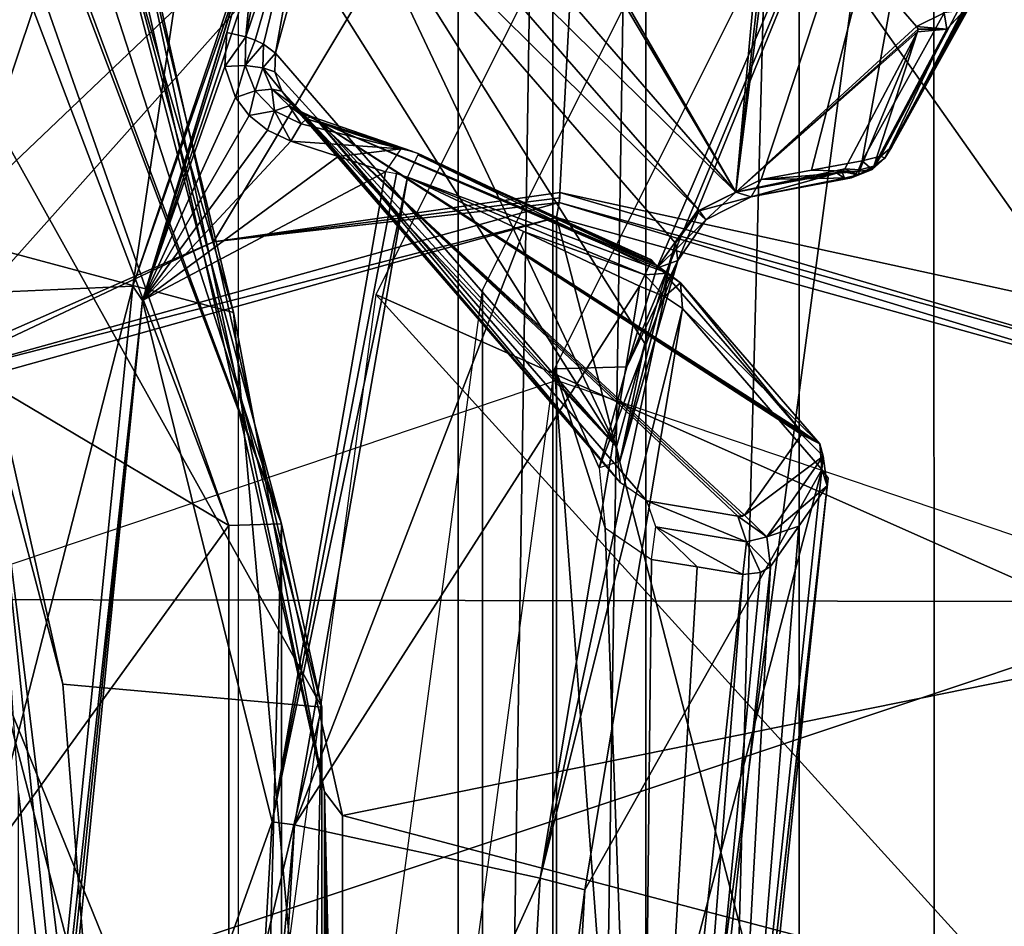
# Model space of a CAD drawing. Header units: millimetres. Extents: x -4274 to 4951, y -4805 to 4805.
# Tile 211 of 225: x 2093 to 2906, y 494 to 1243. Entities that reach past the tile are written whole.
import ezdxf

# ---------------------------------------------------------------- set-up
doc = ezdxf.new("R2010")
doc.units = ezdxf.units.MM
doc.header["$LTSCALE"] = 41.718519
for name, color, linetype in [('1010', 7, 'CONTINUOUS'), ('1022', 7, 'CONTINUOUS'), ('1023', 7, 'CONTINUOUS'), ('103', 7, 'CONTINUOUS'), ('118', 7, 'CONTINUOUS'), ('120', 7, 'CONTINUOUS'), ('122', 7, 'CONTINUOUS'), ('125', 7, 'CONTINUOUS'), ('1592', 7, 'CONTINUOUS'), ('175', 7, 'CONTINUOUS'), ('1801', 7, 'CONTINUOUS'), ('37', 7, 'CONTINUOUS'), ('418', 7, 'CONTINUOUS'), ('424', 7, 'CONTINUOUS'), ('426', 7, 'CONTINUOUS'), ('428', 7, 'CONTINUOUS'), ('462', 7, 'CONTINUOUS'), ('490', 7, 'CONTINUOUS'), ('516', 7, 'CONTINUOUS'), ('535', 7, 'CONTINUOUS'), ('637', 7, 'CONTINUOUS'), ('656', 7, 'CONTINUOUS'), ('677', 7, 'CONTINUOUS'), ('678', 7, 'CONTINUOUS'), ('679', 7, 'CONTINUOUS'), ('694', 7, 'CONTINUOUS'), ('723', 7, 'CONTINUOUS'), ('724', 7, 'CONTINUOUS'), ('726', 7, 'CONTINUOUS'), ('727', 7, 'CONTINUOUS'), ('730', 7, 'CONTINUOUS'), ('763', 7, 'CONTINUOUS'), ('784', 7, 'CONTINUOUS'), ('785', 7, 'CONTINUOUS'), ('786', 7, 'CONTINUOUS'), ('787', 7, 'CONTINUOUS'), ('805', 7, 'CONTINUOUS'), ('842', 7, 'CONTINUOUS'), ('843', 7, 'CONTINUOUS'), ('845', 7, 'CONTINUOUS'), ('852', 7, 'CONTINUOUS'), ('857', 7, 'CONTINUOUS'), ('858', 7, 'CONTINUOUS'), ('89', 7, 'CONTINUOUS'), ('898', 7, 'CONTINUOUS'), ('901', 7, 'CONTINUOUS'), ('908', 7, 'CONTINUOUS'), ('910', 7, 'CONTINUOUS'), ('923', 7, 'CONTINUOUS'), ('942', 7, 'CONTINUOUS'), ('943', 7, 'CONTINUOUS'), ('944', 7, 'CONTINUOUS'), ('977', 7, 'CONTINUOUS'), ('978', 7, 'CONTINUOUS'), ('990', 7, 'CONTINUOUS')]:
    doc.layers.add(name, color=color, linetype=linetype)

msp = doc.modelspace()

# ---------------------------------------------------------------- linework, layer by layer
at = {"layer": '1010', "linetype": 'Continuous'}
for points in [[(2754.79, 871.58, 2275.28), (2639.78, 1004.38, 2474.48), (2559.35, 524.53, 2613.8), (2754.79, 871.58, 2275.28)], [(2662.69, 0, 2434.8), (2754.79, 871.58, 2275.28), (2530.59, 21.71, 2663.6), (2662.69, 0, 2434.8)], [(2530.59, 21.71, 2663.6), (2754.79, 871.58, 2275.28), (2559.35, 524.53, 2613.8), (2530.59, 21.71, 2663.6)]]:
    msp.add_3dface(points, dxfattribs=at)
at = {"layer": '1022', "linetype": 'Continuous'}
for points in [[(2412.92, 1112.95, 2496.78), (2319.71, 578.22, 2658.24), (2508.67, 1067.95, 2496.27), (2412.92, 1112.95, 2496.78)], [(2508.67, 1067.95, 2496.27), (2319.71, 578.22, 2658.24), (2604.44, 1022.88, 2495.63), (2508.67, 1067.95, 2496.27)], [(2604.44, 1022.88, 2495.63), (2319.71, 578.22, 2658.24), (2522.36, 534.22, 2637.8), (2604.44, 1022.88, 2495.63)], [(2319.71, 578.22, 2658.24), (2286.97, 15.71, 2714.94), (2522.36, 534.22, 2637.8), (2319.71, 578.22, 2658.24)], [(2522.36, 534.22, 2637.8), (2286.97, 15.71, 2714.94), (2493.03, 22.08, 2688.59), (2522.36, 534.22, 2637.8)]]:
    msp.add_3dface(points, dxfattribs=at)
at = {"layer": '1023', "linetype": 'Continuous'}
for points in [[(2760.01, 864.26, 2260.15), (2754.79, 871.58, 2275.28), (2662.69, 0, 2434.8), (2760.01, 864.26, 2260.15)], [(2759.36, 858.09, 2243.7), (2760.01, 864.26, 2260.15), (2662.69, 0, 2434.8), (2759.36, 858.09, 2243.7)], [(2668.72, 0, 2400.72), (2759.36, 858.09, 2243.7), (2662.69, 0, 2434.8), (2668.72, 0, 2400.72)]]:
    msp.add_3dface(points, dxfattribs=at)
at = {"layer": '103', "linetype": 'Continuous'}
for points in [[(3065.07, 945.61, -8960.02), (2538.62, 1100.23, -8815.41), (2538.11, 1091.91, -8817.28), (3065.07, 945.61, -8960.02)], [(2538.11, 1091.91, -8817.28), (2538.62, 1100.23, -8815.41), (2538.55, 1095.9, -8815.65), (2538.11, 1091.91, -8817.28)], [(2967.44, 1006.55, -8931.56), (2538.62, 1100.23, -8815.41), (3065.07, 945.61, -8960.02), (2967.44, 1006.55, -8931.56)]]:
    msp.add_3dface(points, dxfattribs=at)
at = {"layer": '118', "linetype": 'Continuous'}
for points in [[(2538.62, 1100.23, -8815.41), (2252.71, 1059.58, -8737.96), (2538.55, 1095.9, -8815.65), (2538.62, 1100.23, -8815.41)], [(2538.11, 1091.91, -8817.28), (2252.71, 1059.58, -8737.96), (2011.15, 945.62, -8674.55), (2538.11, 1091.91, -8817.28)], [(2252.71, 1059.58, -8737.96), (2538.11, 1091.91, -8817.28), (2538.55, 1095.9, -8815.65), (2252.71, 1059.58, -8737.96)], [(2252.71, 1059.58, -8737.96), (2002.75, 949.96, -8670.26), (2011.15, 945.62, -8674.55), (2252.71, 1059.58, -8737.96)]]:
    msp.add_3dface(points, dxfattribs=at)
at = {"layer": '120', "linetype": 'Continuous'}
for points in [[(2538.11, 1091.91, -8817.28), (2011.15, 945.62, -8674.55), (2536.02, 1079.5, -8825.02), (2538.11, 1091.91, -8817.28)], [(2536.02, 1079.5, -8825.02), (2011.15, 945.62, -8674.55), (2014.66, 934.61, -8683.8), (2536.02, 1079.5, -8825.02)]]:
    msp.add_3dface(points, dxfattribs=at)
at = {"layer": '122', "linetype": 'Continuous'}
for points in [[(2538.11, 1091.91, -8817.28), (2536.02, 1079.5, -8825.02), (3057.35, 934.62, -8966.24), (2538.11, 1091.91, -8817.28)], [(3065.07, 945.61, -8960.02), (2538.11, 1091.91, -8817.28), (3057.35, 934.62, -8966.24), (3065.07, 945.61, -8960.02)]]:
    msp.add_3dface(points, dxfattribs=at)
at = {"layer": '125', "linetype": 'Continuous'}
for points in [[(2536.02, 1079.5, -8825.02), (2014.66, 934.61, -8683.8), (2536.01, -1079.5, -8825.02), (2536.02, 1079.5, -8825.02)], [(2536.02, 1079.5, -8825.02), (2536.01, -1079.5, -8825.02), (3057.37, -934.61, -8966.24), (2536.02, 1079.5, -8825.02)], [(2536.02, 1079.5, -8825.02), (3057.37, -934.61, -8966.24), (3057.35, 934.62, -8966.24), (2536.02, 1079.5, -8825.02)], [(2536.01, -1079.5, -8825.02), (2014.66, 934.61, -8683.8), (2014.68, -934.62, -8683.8), (2536.01, -1079.5, -8825.02)]]:
    msp.add_3dface(points, dxfattribs=at)
at = {"layer": '1592', "linetype": 'Continuous'}
for points in [[(2846.96, 1765.36, 1236.81), (3358.95, 2040.89, 350.01), (2848.7, -1767.38, 1233.79), (2846.96, 1765.36, 1236.81)], [(3358.95, 2040.89, 350.01), (3358.95, -2040.89, 350.01), (2848.7, -1767.38, 1233.79), (3358.95, 2040.89, 350.01)], [(2474.97, 1019.48, 1881.12), (2846.96, 1765.36, 1236.81), (2475.14, -1020.07, 1880.81), (2474.97, 1019.48, 1881.12)], [(2475.14, -1020.07, 1880.81), (2846.96, 1765.36, 1236.81), (2848.7, -1767.38, 1233.79), (2475.14, -1020.07, 1880.81)], [(2338.53, 1.48, 2117.43), (2474.97, 1019.48, 1881.12), (2475.14, -1020.07, 1880.81), (2338.53, 1.48, 2117.43)]]:
    msp.add_3dface(points, dxfattribs=at)
at = {"layer": '175', "linetype": 'Continuous'}
for points in [[(2019.3, -1600.2, -11171.43), (1943.1, 1600.2, -11171.43), (2198.86, -1525.77, -11171.43), (2019.3, -1600.2, -11171.43)], [(2198.86, -1525.77, -11171.43), (1943.1, 1600.2, -11171.43), (2273.3, -1346.2, -11171.43), (2198.86, -1525.77, -11171.43)], [(2273.3, -1346.2, -11171.43), (1943.1, 1600.2, -11171.43), (2273.3, 1346.2, -11171.43), (2273.3, -1346.2, -11171.43)]]:
    msp.add_3dface(points, dxfattribs=at)
at = {"layer": '1801', "linetype": 'Continuous'}
for points in [[(3074.87, 762.26, -8970.98), (2536.02, 944.88, -8825.02), (1999.84, 764.29, -8679.78), (3074.87, 762.26, -8970.98)], [(1669.15, 293.39, -8590.21), (3074.87, 762.26, -8970.98), (1999.84, 764.29, -8679.78), (1669.15, 293.39, -8590.21)], [(3404.04, 289.74, -9060.15), (3074.87, 762.26, -8970.98), (1669.15, 293.39, -8590.21), (3404.04, 289.74, -9060.15)]]:
    msp.add_3dface(points, dxfattribs=at)
at = {"layer": '37', "linetype": 'Continuous'}
for points in [[(2454.89, -2472.58, -11095.23), (2454.89, 2472.58, -11095.23), (2533.02, 2483.23, -11095.23), (2454.89, -2472.58, -11095.23)], [(2533.02, -2483.23, -11095.23), (2454.89, -2472.58, -11095.23), (2533.02, 2483.23, -11095.23), (2533.02, -2483.23, -11095.23)], [(2609.67, 2472.21, -11095.23), (2533.02, -2483.23, -11095.23), (2533.02, 2483.23, -11095.23), (2609.67, 2472.21, -11095.23)], [(0, 2134.04, -11095.23), (2454.89, 2472.58, -11095.23), (0, -2134.04, -11095.23), (0, 2134.04, -11095.23)], [(0, -2134.04, -11095.23), (2454.89, 2472.58, -11095.23), (2454.89, -2472.58, -11095.23), (0, -2134.04, -11095.23)], [(2609.66, -2472.21, -11095.23), (2533.02, -2483.23, -11095.23), (2609.67, 2472.21, -11095.23), (2609.66, -2472.21, -11095.23)], [(2736.11, 2392.06, -11095.23), (2609.66, -2472.21, -11095.23), (2609.67, 2472.21, -11095.23), (2736.11, 2392.06, -11095.23)], [(2736.11, -2392.06, -11095.23), (2609.66, -2472.21, -11095.23), (2736.11, 2392.06, -11095.23), (2736.11, -2392.06, -11095.23)], [(3402.33, 1277.56, -11095.23), (2736.11, -2392.06, -11095.23), (2736.11, 2392.06, -11095.23), (3402.33, 1277.56, -11095.23)], [(3402.33, -1277.56, -11095.23), (2736.11, -2392.06, -11095.23), (3402.33, 1277.56, -11095.23), (3402.33, -1277.56, -11095.23)]]:
    msp.add_3dface(points, dxfattribs=at)
at = {"layer": '418', "linetype": 'Continuous'}
for points in [[(2128.52, 694.26, -8167.95), (2071.14, 910.63, -8195.34), (1991.54, 1303.99, -8167.95), (2128.52, 694.26, -8167.95)], [(2164.61, -0.02, -8195.34), (2091.97, 604.3, -8205.98), (2071.14, 910.63, -8195.34), (2164.61, -0.02, -8195.34)], [(2164.61, -0.02, -8195.34), (2071.14, 910.63, -8195.34), (2182.67, 3.93, -8167.95), (2164.61, -0.02, -8195.34)], [(2182.67, 3.93, -8167.95), (2071.14, 910.63, -8195.34), (2128.52, 694.26, -8167.95), (2182.67, 3.93, -8167.95)], [(2091.76, -605.76, -8205.98), (2091.97, 604.3, -8205.98), (2164.61, -0.02, -8195.34), (2091.76, -605.76, -8205.98)]]:
    msp.add_3dface(points, dxfattribs=at)
at = {"layer": '424', "linetype": 'Continuous'}
for points in [[(1683.23, 2360.81, -7404.98), (2265.38, 825.34, -7290.01), (1724.24, 2369.01, -7433.46), (1683.23, 2360.81, -7404.98)], [(1724.24, 2369.01, -7433.46), (2265.38, 825.34, -7290.01), (2309, 826.56, -7319.03), (1724.24, 2369.01, -7433.46)], [(1724.24, 2369.01, -7433.46), (2309, 826.56, -7319.03), (1738.96, 2358.8, -7480.61), (1724.24, 2369.01, -7433.46)], [(1738.96, 2358.8, -7480.61), (2309, 826.56, -7319.03), (1924.65, 2015.81, -7448.59), (1738.96, 2358.8, -7480.61)], [(1924.65, 2015.81, -7448.59), (2309, 826.56, -7319.03), (2095.86, 1619.76, -7416.11), (1924.65, 2015.81, -7448.59)], [(2095.86, 1619.76, -7416.11), (2309, 826.56, -7319.03), (2342.24, 675.41, -7364.49), (2095.86, 1619.76, -7416.11)], [(2265.38, 825.34, -7290.01), (2265.56, -824.43, -7289.97), (2309, 826.56, -7319.03), (2265.38, 825.34, -7290.01)], [(2309, 826.56, -7319.03), (2265.56, -824.43, -7289.97), (2309, -826.58, -7319.03), (2309, 826.56, -7319.03)], [(2309, 826.56, -7319.03), (2309, -826.58, -7319.03), (2342.24, 675.41, -7364.49), (2309, 826.56, -7319.03)], [(2342.24, 675.41, -7364.49), (2309, -826.58, -7319.03), (2341.66, -679.54, -7364.63), (2342.24, 675.41, -7364.49)]]:
    msp.add_3dface(points, dxfattribs=at)
at = {"layer": '426', "linetype": 'Continuous'}
for points in [[(2265.38, 825.34, -7290.01), (1683.23, 2360.81, -7404.98), (1650.07, 1190.9, -7213.76), (2265.38, 825.34, -7290.01)], [(1668.78, 0, -7154.53), (2265.38, 825.34, -7290.01), (1650.07, 1190.9, -7213.76), (1668.78, 0, -7154.53)], [(2265.56, -824.43, -7289.97), (2265.38, 825.34, -7290.01), (1668.78, 0, -7154.53), (2265.56, -824.43, -7289.97)]]:
    msp.add_3dface(points, dxfattribs=at)
at = {"layer": '428', "linetype": 'Continuous'}
for points in [[(2095.86, 1619.76, -7416.11), (2342.24, 675.41, -7364.49), (1991.54, 1303.99, -8167.95), (2095.86, 1619.76, -7416.11)], [(2342.24, 675.41, -7364.49), (2128.52, 694.26, -8167.95), (1991.54, 1303.99, -8167.95), (2342.24, 675.41, -7364.49)], [(2342.24, 675.41, -7364.49), (2182.67, 3.93, -8167.95), (2128.52, 694.26, -8167.95), (2342.24, 675.41, -7364.49)], [(2342.24, 675.41, -7364.49), (2341.66, -679.54, -7364.63), (2182.67, 3.93, -8167.95), (2342.24, 675.41, -7364.49)]]:
    msp.add_3dface(points, dxfattribs=at)
at = {"layer": '462', "linetype": 'Continuous'}
for points in [[(3609.63, 1050.13, 494.74), (3266.56, 2032, 296.67), (2758.56, 1759.76, 1176.55), (3609.63, 1050.13, 494.74)], [(2386.68, 1016, 1820.67), (3199.12, 654.75, 1205.77), (2758.56, 1759.76, 1176.55), (2386.68, 1016, 1820.67)], [(3381.81, 946.14, 889.33), (3609.63, 1050.13, 494.74), (2758.56, 1759.76, 1176.55), (3381.81, 946.14, 889.33)], [(3199.12, 654.75, 1205.77), (3381.81, 946.14, 889.33), (2758.56, 1759.76, 1176.55), (3199.12, 654.75, 1205.77)], [(2250.56, 0, 2056.44), (3097.73, 233.68, 1381.38), (2386.68, 1016, 1820.67), (2250.56, 0, 2056.44)], [(3097.73, 233.68, 1381.38), (3199.12, 654.75, 1205.77), (2386.68, 1016, 1820.67), (3097.73, 233.68, 1381.38)]]:
    msp.add_3dface(points, dxfattribs=at)
at = {"layer": '490', "linetype": 'Continuous'}
for points in [[(2269.41, 1001.07, -3423.37), (1913.29, 1096.6, -3594.77), (2013.08, 1879.18, -2979.4), (2269.41, 1001.07, -3423.37)], [(2023.84, -0.07, -3778.76), (1913.29, 1096.6, -3594.77), (2358.5, 0, -3577.68), (2023.84, -0.07, -3778.76)], [(2358.5, 0, -3577.68), (1913.29, 1096.6, -3594.77), (2269.41, 1001.07, -3423.37), (2358.5, 0, -3577.68)]]:
    msp.add_3dface(points, dxfattribs=at)
at = {"layer": '516', "linetype": 'Continuous'}
for points in [[(2352.52, 1383.44, 2311.64), (2327.46, 1300.28, 2355.04), (2585.56, 890.16, 1908), (2352.52, 1383.44, 2311.64)], [(2634.1, 1058.3, 1823.93), (2352.52, 1383.44, 2311.64), (2608.78, 975.44, 1867.78), (2634.1, 1058.3, 1823.93)], [(2608.78, 975.44, 1867.78), (2352.52, 1383.44, 2311.64), (2585.56, 890.16, 1908), (2608.78, 975.44, 1867.78)], [(2327.46, 1300.28, 2355.04), (2303.98, 1215.3, 2395.71), (2585.56, 890.16, 1908), (2327.46, 1300.28, 2355.04)]]:
    msp.add_3dface(points, dxfattribs=at)
at = {"layer": '535', "linetype": 'Continuous'}
for points in [[(3086.18, 1664.12, 1301.94), (2788.19, 1126.44, 1818.08), (2883.77, 1653.35, 1177.9), (3086.18, 1664.12, 1301.94)], [(2883.77, 1653.35, 1177.9), (2593.99, 956.41, 1821.19), (2534.38, 954.56, 1783.07), (2883.77, 1653.35, 1177.9)], [(2618.81, 1037.66, 1778.2), (2593.99, 956.41, 1821.19), (2883.77, 1653.35, 1177.9), (2618.81, 1037.66, 1778.2)], [(2651.64, 1084.51, 1762.59), (2618.81, 1037.66, 1778.2), (2883.77, 1653.35, 1177.9), (2651.64, 1084.51, 1762.59)], [(2704.91, 1110.83, 1775.99), (2651.64, 1084.51, 1762.59), (2883.77, 1653.35, 1177.9), (2704.91, 1110.83, 1775.99)], [(2746.5, 1118.64, 1797.03), (2704.91, 1110.83, 1775.99), (2883.77, 1653.35, 1177.9), (2746.5, 1118.64, 1797.03)], [(2788.19, 1126.44, 1818.08), (2746.5, 1118.64, 1797.03), (2883.77, 1653.35, 1177.9), (2788.19, 1126.44, 1818.08)], [(2534.38, 954.56, 1783.07), (2605.79, 0, 2134), (2406.49, 0, 2004.58), (2534.38, 954.56, 1783.07)], [(2593.99, 956.41, 1821.19), (2571.22, 872.8, 1860.63), (2534.38, 954.56, 1783.07), (2593.99, 956.41, 1821.19)], [(2576.07, 823.49, 1892.96), (2605.79, 0, 2134), (2534.38, 954.56, 1783.07), (2576.07, 823.49, 1892.96)], [(2571.22, 872.8, 1860.63), (2576.07, 823.49, 1892.96), (2534.38, 954.56, 1783.07), (2571.22, 872.8, 1860.63)], [(2614.4, 797.28, 1932.77), (2605.79, 0, 2134), (2576.07, 823.49, 1892.96), (2614.4, 797.28, 1932.77)], [(2651.96, 791.14, 1960.78), (2605.79, 0, 2134), (2614.4, 797.28, 1932.77), (2651.96, 791.14, 1960.78)], [(2689.62, 784.97, 1988.81), (2605.79, 0, 2134), (2651.96, 791.14, 1960.78), (2689.62, 784.97, 1988.81)]]:
    msp.add_3dface(points, dxfattribs=at)
at = {"layer": '637', "linetype": 'Continuous'}
for points in [[(2303.98, 1215.3, 2395.71), (2303.37, 1199.87, 2402.13), (2585.56, 890.16, 1908), (2303.98, 1215.3, 2395.71)], [(2303.37, 1199.87, 2402.13), (2309.12, 1183.94, 2408.7), (2585.56, 890.16, 1908), (2303.37, 1199.87, 2402.13)], [(2309.12, 1183.94, 2408.7), (2316.56, 1174.07, 2412.79), (2588.85, 860.52, 1926.21), (2309.12, 1183.94, 2408.7)], [(2585.56, 890.16, 1908), (2309.12, 1183.94, 2408.7), (2588.85, 860.52, 1926.21), (2585.56, 890.16, 1908)], [(2316.56, 1174.07, 2412.79), (2326.61, 1165.62, 2416.4), (2588.85, 860.52, 1926.21), (2316.56, 1174.07, 2412.79)], [(2326.61, 1165.62, 2416.4), (2339.03, 1159.04, 2418.96), (2588.85, 860.52, 1926.21), (2326.61, 1165.62, 2416.4)], [(2339.03, 1159.04, 2418.96), (2610.48, 845.6, 1948.8), (2588.85, 860.52, 1926.21), (2339.03, 1159.04, 2418.96)]]:
    msp.add_3dface(points, dxfattribs=at)
at = {"layer": '656', "linetype": 'Continuous'}
for points in [[(2812.64, 1137.99, 1848.41), (3086.18, 1664.12, 1301.94), (3113.1, 1679.84, 1327.97), (2812.64, 1137.99, 1848.41)], [(2788.19, 1126.44, 1818.08), (3086.18, 1664.12, 1301.94), (2803.63, 1130.15, 1831.44), (2788.19, 1126.44, 1818.08)], [(3086.18, 1664.12, 1301.94), (2812.64, 1137.99, 1848.41), (2803.63, 1130.15, 1831.44), (3086.18, 1664.12, 1301.94)]]:
    msp.add_3dface(points, dxfattribs=at)
at = {"layer": '677', "linetype": 'Continuous'}
for points in [[(2634.1, 1058.3, 1823.93), (2608.78, 975.44, 1867.78), (2588.17, 878.19, 1882.56), (2634.1, 1058.3, 1823.93)], [(2636.05, 1044.07, 1799.62), (2634.1, 1058.3, 1823.93), (2588.17, 878.19, 1882.56), (2636.05, 1044.07, 1799.62)], [(2571.22, 872.8, 1860.63), (2593.99, 956.41, 1821.19), (2636.05, 1044.07, 1799.62), (2571.22, 872.8, 1860.63)], [(2571.22, 872.8, 1860.63), (2636.05, 1044.07, 1799.62), (2588.17, 878.19, 1882.56), (2571.22, 872.8, 1860.63)], [(2593.99, 956.41, 1821.19), (2618.81, 1037.66, 1778.2), (2636.05, 1044.07, 1799.62), (2593.99, 956.41, 1821.19)], [(2608.78, 975.44, 1867.78), (2585.56, 890.16, 1908), (2588.17, 878.19, 1882.56), (2608.78, 975.44, 1867.78)]]:
    msp.add_3dface(points, dxfattribs=at)
at = {"layer": '678', "linetype": 'Continuous'}
for points in [[(2313.11, 1402.92, 2324.7), (2287.7, 1318.59, 2368.7), (2279.64, 1228.83, 2411.21), (2313.11, 1402.92, 2324.7)], [(2313.11, 1402.92, 2324.7), (2279.64, 1228.83, 2411.21), (2336.17, 1395.64, 2324.62), (2313.11, 1402.92, 2324.7)], [(2279.64, 1228.83, 2411.21), (2287.28, 1225.98, 2409.4), (2336.17, 1395.64, 2324.62), (2279.64, 1228.83, 2411.21)], [(2287.28, 1225.98, 2409.4), (2294.03, 1222.68, 2406.09), (2336.17, 1395.64, 2324.62), (2287.28, 1225.98, 2409.4)], [(2294.03, 1222.68, 2406.09), (2303.98, 1215.3, 2395.71), (2336.17, 1395.64, 2324.62), (2294.03, 1222.68, 2406.09)], [(2336.17, 1395.64, 2324.62), (2303.98, 1215.3, 2395.71), (2327.46, 1300.28, 2355.04), (2336.17, 1395.64, 2324.62)], [(2287.7, 1318.59, 2368.7), (2263.89, 1232.42, 2409.95), (2279.64, 1228.83, 2411.21), (2287.7, 1318.59, 2368.7)]]:
    msp.add_3dface(points, dxfattribs=at)
at = {"layer": '679', "linetype": 'Continuous'}
for points in [[(2421.73, 1132.39, 2448.61), (2613.35, 1042.76, 2447.28), (2339.03, 1159.04, 2418.96), (2421.73, 1132.39, 2448.61)], [(2613.35, 1042.76, 2447.28), (2618.34, 1039.94, 2446.02), (2339.03, 1159.04, 2418.96), (2613.35, 1042.76, 2447.28)], [(2618.34, 1039.94, 2446.02), (2621.9, 1036.88, 2442.49), (2339.03, 1159.04, 2418.96), (2618.34, 1039.94, 2446.02)], [(2621.9, 1036.88, 2442.49), (2736.91, 904.07, 2243.29), (2339.03, 1159.04, 2418.96), (2621.9, 1036.88, 2442.49)], [(2736.91, 904.07, 2243.29), (2738.16, 902.03, 2239.62), (2339.03, 1159.04, 2418.96), (2736.91, 904.07, 2243.29)], [(2738.16, 902.03, 2239.62), (2738, 900.46, 2235.49), (2339.03, 1159.04, 2418.96), (2738.16, 902.03, 2239.62)], [(2738, 900.46, 2235.49), (2691.2, 833.82, 2013.49), (2339.03, 1159.04, 2418.96), (2738, 900.46, 2235.49)], [(2691.2, 833.82, 2013.49), (2689.25, 832.86, 2008.8), (2339.03, 1159.04, 2418.96), (2691.2, 833.82, 2013.49)], [(2689.25, 832.86, 2008.8), (2685.64, 833.01, 2004.95), (2339.03, 1159.04, 2418.96), (2689.25, 832.86, 2008.8)], [(2685.64, 833.01, 2004.95), (2610.48, 845.6, 1948.8), (2339.03, 1159.04, 2418.96), (2685.64, 833.01, 2004.95)], [(2417.35, 1134.11, 2447.82), (2421.73, 1132.39, 2448.61), (2339.03, 1159.04, 2418.96), (2417.35, 1134.11, 2447.82)]]:
    msp.add_3dface(points, dxfattribs=at)
at = {"layer": '694', "linetype": 'Continuous'}
for points in [[(2704.42, 786.45, 2003.29), (2712.58, 791.36, 2021.73), (2628.17, 0, 2167.89), (2704.42, 786.45, 2003.29)], [(2605.79, 0, 2134), (2689.62, 784.97, 1988.81), (2628.17, 0, 2167.89), (2605.79, 0, 2134)], [(2689.62, 784.97, 1988.81), (2704.42, 786.45, 2003.29), (2628.17, 0, 2167.89), (2689.62, 784.97, 1988.81)]]:
    msp.add_3dface(points, dxfattribs=at)
at = {"layer": '723', "linetype": 'Continuous'}
for points in [[(2373.59, 1406.77, 2297.32), (2352.52, 1383.44, 2311.64), (2653.66, 1085.27, 1813.8), (2373.59, 1406.77, 2297.32)], [(2412.58, 1413.83, 2291.57), (2373.59, 1406.77, 2297.32), (2684.03, 1100.39, 1821.4), (2412.58, 1413.83, 2291.57)], [(2684.03, 1100.39, 1821.4), (2373.59, 1406.77, 2297.32), (2653.66, 1085.27, 1813.8), (2684.03, 1100.39, 1821.4)], [(2352.52, 1383.44, 2311.64), (2634.1, 1058.3, 1823.93), (2653.66, 1085.27, 1813.8), (2352.52, 1383.44, 2311.64)]]:
    msp.add_3dface(points, dxfattribs=at)
at = {"layer": '724', "linetype": 'Continuous'}
for points in [[(2685.64, 833.01, 2004.95), (2692.69, 811.7, 1989.67), (2610.48, 845.6, 1948.8), (2685.64, 833.01, 2004.95)], [(2610.48, 845.6, 1948.8), (2692.69, 811.7, 1989.67), (2618.01, 824.21, 1933.75), (2610.48, 845.6, 1948.8)], [(2651.96, 791.14, 1960.78), (2614.4, 797.28, 1932.77), (2618.01, 824.21, 1933.75), (2651.96, 791.14, 1960.78)], [(2689.62, 784.97, 1988.81), (2651.96, 791.14, 1960.78), (2618.01, 824.21, 1933.75), (2689.62, 784.97, 1988.81)], [(2692.69, 811.7, 1989.67), (2689.62, 784.97, 1988.81), (2618.01, 824.21, 1933.75), (2692.69, 811.7, 1989.67)]]:
    msp.add_3dface(points, dxfattribs=at)
at = {"layer": '726', "linetype": 'Continuous'}
for points in [[(2263.89, 1232.42, 2409.95), (2262.13, 1204.36, 2423.8), (2279.64, 1228.83, 2411.21), (2263.89, 1232.42, 2409.95)], [(2262.13, 1204.36, 2423.8), (2278.82, 1205.21, 2422.52), (2279.64, 1228.83, 2411.21), (2262.13, 1204.36, 2423.8)], [(2279.64, 1228.83, 2411.21), (2278.82, 1205.21, 2422.52), (2287.28, 1225.98, 2409.4), (2279.64, 1228.83, 2411.21)], [(2278.82, 1205.21, 2422.52), (2294.03, 1222.68, 2406.09), (2287.28, 1225.98, 2409.4), (2278.82, 1205.21, 2422.52)], [(2293.5, 1203.24, 2414.93), (2294.03, 1222.68, 2406.09), (2278.82, 1205.21, 2422.52), (2293.5, 1203.24, 2414.93)], [(2294.03, 1222.68, 2406.09), (2293.5, 1203.24, 2414.93), (2303.98, 1215.3, 2395.71), (2294.03, 1222.68, 2406.09)], [(2303.98, 1215.3, 2395.71), (2293.5, 1203.24, 2414.93), (2303.37, 1199.87, 2402.13), (2303.98, 1215.3, 2395.71)], [(2262.13, 1204.36, 2423.8), (2270.93, 1178.69, 2438.38), (2278.82, 1205.21, 2422.52), (2262.13, 1204.36, 2423.8)], [(2270.93, 1178.69, 2438.38), (2287.24, 1184.28, 2434.25), (2278.82, 1205.21, 2422.52), (2270.93, 1178.69, 2438.38)], [(2287.24, 1184.28, 2434.25), (2293.5, 1203.24, 2414.93), (2278.82, 1205.21, 2422.52), (2287.24, 1184.28, 2434.25)], [(2301.1, 1185.63, 2423.82), (2293.5, 1203.24, 2414.93), (2287.24, 1184.28, 2434.25), (2301.1, 1185.63, 2423.82)], [(2293.5, 1203.24, 2414.93), (2301.1, 1185.63, 2423.82), (2309.12, 1183.94, 2408.7), (2293.5, 1203.24, 2414.93)], [(2303.37, 1199.87, 2402.13), (2293.5, 1203.24, 2414.93), (2309.12, 1183.94, 2408.7), (2303.37, 1199.87, 2402.13)], [(2270.93, 1178.69, 2438.38), (2282.13, 1163.8, 2448.04), (2287.24, 1184.28, 2434.25), (2270.93, 1178.69, 2438.38)], [(2282.13, 1163.8, 2448.04), (2303.25, 1167.66, 2445.34), (2287.24, 1184.28, 2434.25), (2282.13, 1163.8, 2448.04)], [(2303.25, 1167.66, 2445.34), (2301.1, 1185.63, 2423.82), (2287.24, 1184.28, 2434.25), (2303.25, 1167.66, 2445.34)], [(2301.1, 1185.63, 2423.82), (2315.15, 1171.77, 2431.72), (2316.56, 1174.07, 2412.79), (2301.1, 1185.63, 2423.82)], [(2315.15, 1171.77, 2431.72), (2301.1, 1185.63, 2423.82), (2303.25, 1167.66, 2445.34), (2315.15, 1171.77, 2431.72)], [(2309.12, 1183.94, 2408.7), (2301.1, 1185.63, 2423.82), (2316.56, 1174.07, 2412.79), (2309.12, 1183.94, 2408.7)], [(2325.11, 1156.93, 2454.86), (2315.15, 1171.77, 2431.72), (2303.25, 1167.66, 2445.34), (2325.11, 1156.93, 2454.86)], [(2316.56, 1174.07, 2412.79), (2315.15, 1171.77, 2431.72), (2326.61, 1165.62, 2416.4), (2316.56, 1174.07, 2412.79)], [(2325.11, 1156.93, 2454.86), (2329.44, 1161.18, 2446.79), (2315.15, 1171.77, 2431.72), (2325.11, 1156.93, 2454.86)], [(2329.44, 1161.18, 2446.79), (2333.37, 1163, 2437.7), (2315.15, 1171.77, 2431.72), (2329.44, 1161.18, 2446.79)], [(2315.15, 1171.77, 2431.72), (2333.37, 1163, 2437.7), (2326.61, 1165.62, 2416.4), (2315.15, 1171.77, 2431.72)], [(2282.13, 1163.8, 2448.04), (2297.36, 1151.66, 2457.17), (2303.25, 1167.66, 2445.34), (2282.13, 1163.8, 2448.04)], [(2297.36, 1151.66, 2457.17), (2316.54, 1142.54, 2465.69), (2303.25, 1167.66, 2445.34), (2297.36, 1151.66, 2457.17)], [(2316.54, 1142.54, 2465.69), (2325.11, 1156.93, 2454.86), (2303.25, 1167.66, 2445.34), (2316.54, 1142.54, 2465.69)], [(2333.37, 1163, 2437.7), (2339.03, 1159.04, 2418.96), (2326.61, 1165.62, 2416.4), (2333.37, 1163, 2437.7)]]:
    msp.add_3dface(points, dxfattribs=at)
at = {"layer": '727', "linetype": 'Continuous'}
for points in [[(2479.08, 1886.55, 1981.02), (2186.26, 1022.94, 2488.2), (2480.67, 1868.24, 2000.2), (2479.08, 1886.55, 1981.02)], [(2480.67, 1868.24, 2000.2), (2186.26, 1022.94, 2488.2), (2194.3, 1011.08, 2496.2), (2480.67, 1868.24, 2000.2)], [(2186.26, 1022.94, 2488.2), (2083.31, 0, 2666.51), (2194.3, 1011.08, 2496.2), (2186.26, 1022.94, 2488.2)], [(2083.31, 0, 2666.51), (2088.42, 0, 2668.73), (2194.3, 1011.08, 2496.2), (2083.31, 0, 2666.51)], [(2088.42, 0, 2668.73), (2093.75, 0, 2670.37), (2194.3, 1011.08, 2496.2), (2088.42, 0, 2668.73)]]:
    msp.add_3dface(points, dxfattribs=at)
at = {"layer": '730', "linetype": 'Continuous'}
for points in [[(2480.67, 1868.24, 2000.2), (2194.3, 1011.08, 2496.2), (2313.11, 1402.92, 2324.7), (2480.67, 1868.24, 2000.2)], [(2313.11, 1402.92, 2324.7), (2194.3, 1011.08, 2496.2), (2287.7, 1318.59, 2368.7), (2313.11, 1402.92, 2324.7)], [(2287.7, 1318.59, 2368.7), (2194.3, 1011.08, 2496.2), (2263.89, 1232.42, 2409.95), (2287.7, 1318.59, 2368.7)], [(2263.89, 1232.42, 2409.95), (2194.3, 1011.08, 2496.2), (2262.13, 1204.36, 2423.8), (2263.89, 1232.42, 2409.95)], [(2262.13, 1204.36, 2423.8), (2194.3, 1011.08, 2496.2), (2270.93, 1178.69, 2438.38), (2262.13, 1204.36, 2423.8)], [(2270.93, 1178.69, 2438.38), (2194.3, 1011.08, 2496.2), (2282.13, 1163.8, 2448.04), (2270.93, 1178.69, 2438.38)], [(2282.13, 1163.8, 2448.04), (2194.3, 1011.08, 2496.2), (2297.36, 1151.66, 2457.17), (2282.13, 1163.8, 2448.04)], [(2297.36, 1151.66, 2457.17), (2194.3, 1011.08, 2496.2), (2316.54, 1142.54, 2465.69), (2297.36, 1151.66, 2457.17)], [(2316.54, 1142.54, 2465.69), (2194.3, 1011.08, 2496.2), (2355.6, 1130, 2480.13), (2316.54, 1142.54, 2465.69)], [(2355.6, 1130, 2480.13), (2194.3, 1011.08, 2496.2), (2394.81, 1117.41, 2494.63), (2355.6, 1130, 2480.13)], [(2394.81, 1117.41, 2494.63), (2194.3, 1011.08, 2496.2), (2301.14, 580.54, 2656.86), (2394.81, 1117.41, 2494.63)], [(2194.3, 1011.08, 2496.2), (2093.75, 0, 2670.37), (2301.14, 580.54, 2656.86), (2194.3, 1011.08, 2496.2)], [(2301.14, 580.54, 2656.86), (2093.75, 0, 2670.37), (2268.25, 15.76, 2713.84), (2301.14, 580.54, 2656.86)]]:
    msp.add_3dface(points, dxfattribs=at)
at = {"layer": '763', "linetype": 'Continuous'}
for points in [[(2269.41, 1001.07, -3423.37), (2013.08, 1879.18, -2979.4), (2096.12, 1709.99, -3063.88), (2269.41, 1001.07, -3423.37)], [(2344.56, 605.53, -3494.17), (2269.41, 1001.07, -3423.37), (2096.12, 1709.99, -3063.88), (2344.56, 605.53, -3494.17)], [(2358.5, 0, -3577.68), (2269.41, 1001.07, -3423.37), (2344.56, 605.53, -3494.17), (2358.5, 0, -3577.68)], [(2344.56, -605.53, -3494.17), (2358.5, 0, -3577.68), (2344.56, 605.53, -3494.17), (2344.56, -605.53, -3494.17)]]:
    msp.add_3dface(points, dxfattribs=at)
at = {"layer": '784', "linetype": 'Continuous'}
for points in [[(2498.15, 1414.02, 2307.86), (2412.58, 1413.83, 2291.57), (2684.03, 1100.39, 1821.4), (2498.15, 1414.02, 2307.86)], [(2498.15, 1414.02, 2307.86), (2684.03, 1100.39, 1821.4), (2502.9, 1413.58, 2308.01), (2498.15, 1414.02, 2307.86)], [(2502.9, 1413.58, 2308.01), (2684.03, 1100.39, 1821.4), (2709.09, 1374.43, 2281.45), (2502.9, 1413.58, 2308.01)], [(2709.09, 1374.43, 2281.45), (2684.03, 1100.39, 1821.4), (2714.43, 1372.72, 2279.61), (2709.09, 1374.43, 2281.45)], [(2714.43, 1372.72, 2279.61), (2684.03, 1100.39, 1821.4), (2718.09, 1370.07, 2275.89), (2714.43, 1372.72, 2279.61)], [(2718.09, 1370.07, 2275.89), (2684.03, 1100.39, 1821.4), (2833.09, 1237.27, 2076.69), (2718.09, 1370.07, 2275.89)], [(2833.09, 1237.27, 2076.69), (2684.03, 1100.39, 1821.4), (2834.29, 1234.97, 2073.09), (2833.09, 1237.27, 2076.69)], [(2834.29, 1234.97, 2073.09), (2684.03, 1100.39, 1821.4), (2833.93, 1232.75, 2069.34), (2834.29, 1234.97, 2073.09)], [(2833.93, 1232.75, 2069.34), (2684.03, 1100.39, 1821.4), (2773.76, 1119.84, 1870.48), (2833.93, 1232.75, 2069.34)], [(2773.76, 1119.84, 1870.48), (2684.03, 1100.39, 1821.4), (2771.42, 1117.62, 1866.36), (2773.76, 1119.84, 1870.48)], [(2771.42, 1117.62, 1866.36), (2684.03, 1100.39, 1821.4), (2767.4, 1116.25, 1863.33), (2771.42, 1117.62, 1866.36)]]:
    msp.add_3dface(points, dxfattribs=at)
at = {"layer": '785', "linetype": 'Continuous'}
for points in [[(2651.64, 1084.51, 1762.59), (2704.91, 1110.83, 1775.99), (2696.55, 1096.58, 1797.71), (2651.64, 1084.51, 1762.59)], [(2684.03, 1100.39, 1821.4), (2653.66, 1085.27, 1813.8), (2659.12, 1077.78, 1788.34), (2684.03, 1100.39, 1821.4)], [(2696.55, 1096.58, 1797.71), (2684.03, 1100.39, 1821.4), (2659.12, 1077.78, 1788.34), (2696.55, 1096.58, 1797.71)], [(2651.64, 1084.51, 1762.59), (2696.55, 1096.58, 1797.71), (2659.12, 1077.78, 1788.34), (2651.64, 1084.51, 1762.59)], [(2618.81, 1037.66, 1778.2), (2651.64, 1084.51, 1762.59), (2659.12, 1077.78, 1788.34), (2618.81, 1037.66, 1778.2)], [(2653.66, 1085.27, 1813.8), (2634.1, 1058.3, 1823.93), (2636.05, 1044.07, 1799.62), (2653.66, 1085.27, 1813.8)], [(2653.66, 1085.27, 1813.8), (2636.05, 1044.07, 1799.62), (2659.12, 1077.78, 1788.34), (2653.66, 1085.27, 1813.8)], [(2636.05, 1044.07, 1799.62), (2618.81, 1037.66, 1778.2), (2659.12, 1077.78, 1788.34), (2636.05, 1044.07, 1799.62)]]:
    msp.add_3dface(points, dxfattribs=at)
at = {"layer": '786', "linetype": 'Continuous'}
for points in [[(2691.2, 833.82, 2013.49), (2709.43, 815.83, 2015.04), (2685.64, 833.01, 2004.95), (2691.2, 833.82, 2013.49)], [(2689.25, 832.86, 2008.8), (2691.2, 833.82, 2013.49), (2685.64, 833.01, 2004.95), (2689.25, 832.86, 2008.8)], [(2685.64, 833.01, 2004.95), (2709.43, 815.83, 2015.04), (2692.69, 811.7, 1989.67), (2685.64, 833.01, 2004.95)], [(2709.43, 815.83, 2015.04), (2712.58, 791.36, 2021.73), (2692.69, 811.7, 1989.67), (2709.43, 815.83, 2015.04)], [(2704.42, 786.45, 2003.29), (2689.62, 784.97, 1988.81), (2692.69, 811.7, 1989.67), (2704.42, 786.45, 2003.29)], [(2712.58, 791.36, 2021.73), (2704.42, 786.45, 2003.29), (2692.69, 811.7, 1989.67), (2712.58, 791.36, 2021.73)]]:
    msp.add_3dface(points, dxfattribs=at)
at = {"layer": '787', "linetype": 'Continuous'}
for points in [[(2479.08, 1886.55, 1981.02), (2312.66, 1877.09, 1913.42), (2186.26, 1022.94, 2488.2), (2479.08, 1886.55, 1981.02)], [(2312.66, 1877.09, 1913.42), (2024.93, 1015.88, 2411.77), (2186.26, 1022.94, 2488.2), (2312.66, 1877.09, 1913.42)], [(2024.93, 1015.88, 2411.77), (1923.9, 0, 2586.77), (2186.26, 1022.94, 2488.2), (2024.93, 1015.88, 2411.77)], [(2186.26, 1022.94, 2488.2), (1923.9, 0, 2586.77), (2083.31, 0, 2666.51), (2186.26, 1022.94, 2488.2)]]:
    msp.add_3dface(points, dxfattribs=at)
at = {"layer": '805', "linetype": 'Continuous'}
for points in [[(2842.69, 1194.42, 1947.86), (2812.64, 1137.99, 1848.41), (3113.1, 1679.84, 1327.97), (2842.69, 1194.42, 1947.86)], [(2872.74, 1250.85, 2047.32), (2842.69, 1194.42, 1947.86), (3113.1, 1679.84, 1327.97), (2872.74, 1250.85, 2047.32)]]:
    msp.add_3dface(points, dxfattribs=at)
at = {"layer": '842', "linetype": 'Continuous'}
for points in [[(2738, 900.46, 2235.49), (2756.15, 882.64, 2237.01), (2691.2, 833.82, 2013.49), (2738, 900.46, 2235.49)], [(2691.2, 833.82, 2013.49), (2756.15, 882.64, 2237.01), (2709.43, 815.83, 2015.04), (2691.2, 833.82, 2013.49)], [(2756.15, 882.64, 2237.01), (2759.36, 858.09, 2243.7), (2709.43, 815.83, 2015.04), (2756.15, 882.64, 2237.01)], [(2759.36, 858.09, 2243.7), (2735.97, 824.72, 2132.71), (2709.43, 815.83, 2015.04), (2759.36, 858.09, 2243.7)], [(2735.97, 824.72, 2132.71), (2712.58, 791.36, 2021.73), (2709.43, 815.83, 2015.04), (2735.97, 824.72, 2132.71)]]:
    msp.add_3dface(points, dxfattribs=at)
at = {"layer": '843', "linetype": 'Continuous'}
for points in [[(2329.44, 1161.18, 2446.79), (2417.35, 1134.11, 2447.82), (2333.37, 1163, 2437.7), (2329.44, 1161.18, 2446.79)], [(2417.35, 1134.11, 2447.82), (2339.03, 1159.04, 2418.96), (2333.37, 1163, 2437.7), (2417.35, 1134.11, 2447.82)], [(2325.11, 1156.93, 2454.86), (2316.54, 1142.54, 2465.69), (2407.74, 1136.21, 2475.75), (2325.11, 1156.93, 2454.86)], [(2329.44, 1161.18, 2446.79), (2325.11, 1156.93, 2454.86), (2407.74, 1136.21, 2475.75), (2329.44, 1161.18, 2446.79)], [(2417.35, 1134.11, 2447.82), (2329.44, 1161.18, 2446.79), (2407.74, 1136.21, 2475.75), (2417.35, 1134.11, 2447.82)], [(2316.54, 1142.54, 2465.69), (2355.6, 1130, 2480.13), (2407.74, 1136.21, 2475.75), (2316.54, 1142.54, 2465.69)], [(2355.6, 1130, 2480.13), (2394.81, 1117.41, 2494.63), (2407.74, 1136.21, 2475.75), (2355.6, 1130, 2480.13)]]:
    msp.add_3dface(points, dxfattribs=at)
at = {"layer": '845', "linetype": 'Continuous'}
msp.add_3dface([(2718.09, 1370.07, 2275.89), (2833.09, 1237.27, 2076.69), (2855.9, 1248.56, 2082.33), (2718.09, 1370.07, 2275.89)], dxfattribs=at)
at = {"layer": '852', "linetype": 'Continuous'}
for points in [[(2394.81, 1117.41, 2494.63), (2301.14, 580.54, 2656.86), (2403.85, 1115.52, 2496.51), (2394.81, 1117.41, 2494.63)], [(2301.14, 580.54, 2656.86), (2412.92, 1112.95, 2496.78), (2403.85, 1115.52, 2496.51), (2301.14, 580.54, 2656.86)], [(2301.14, 580.54, 2656.86), (2319.71, 578.22, 2658.24), (2412.92, 1112.95, 2496.78), (2301.14, 580.54, 2656.86)], [(2301.14, 580.54, 2656.86), (2268.25, 15.76, 2713.84), (2319.71, 578.22, 2658.24), (2301.14, 580.54, 2656.86)], [(2268.25, 15.76, 2713.84), (2286.97, 15.71, 2714.94), (2319.71, 578.22, 2658.24), (2268.25, 15.76, 2713.84)]]:
    msp.add_3dface(points, dxfattribs=at)
at = {"layer": '857', "linetype": 'Continuous'}
for points in [[(2746.5, 1118.64, 1797.03), (2788.19, 1126.44, 1818.08), (2784.54, 1117.49, 1827.21), (2746.5, 1118.64, 1797.03)], [(2767.4, 1116.25, 1863.33), (2684.03, 1100.39, 1821.4), (2696.55, 1096.58, 1797.71), (2767.4, 1116.25, 1863.33)], [(2767.4, 1116.25, 1863.33), (2696.55, 1096.58, 1797.71), (2773.51, 1111.95, 1852.33), (2767.4, 1116.25, 1863.33)], [(2704.91, 1110.83, 1775.99), (2746.5, 1118.64, 1797.03), (2784.54, 1117.49, 1827.21), (2704.91, 1110.83, 1775.99)], [(2779.46, 1112.36, 1839.44), (2704.91, 1110.83, 1775.99), (2784.54, 1117.49, 1827.21), (2779.46, 1112.36, 1839.44)], [(2696.55, 1096.58, 1797.71), (2704.91, 1110.83, 1775.99), (2779.46, 1112.36, 1839.44), (2696.55, 1096.58, 1797.71)], [(2773.51, 1111.95, 1852.33), (2696.55, 1096.58, 1797.71), (2779.46, 1112.36, 1839.44), (2773.51, 1111.95, 1852.33)]]:
    msp.add_3dface(points, dxfattribs=at)
at = {"layer": '858', "linetype": 'Continuous'}
for points in [[(2735.97, 824.72, 2132.71), (2759.36, 858.09, 2243.7), (2668.72, 0, 2400.72), (2735.97, 824.72, 2132.71)], [(2712.58, 791.36, 2021.73), (2735.97, 824.72, 2132.71), (2668.72, 0, 2400.72), (2712.58, 791.36, 2021.73)], [(2628.17, 0, 2167.89), (2712.58, 791.36, 2021.73), (2668.72, 0, 2400.72), (2628.17, 0, 2167.89)]]:
    msp.add_3dface(points, dxfattribs=at)
at = {"layer": '89', "linetype": 'Continuous'}
for points in [[(2563.96, 1578.74, -8891), (2967.44, 1006.55, -8931.56), (2991.19, 2121.48, -9129.73), (2563.96, 1578.74, -8891)], [(2026.91, 1941.79, -8827.35), (907.91, 0, -8457.8), (2563.96, 1578.74, -8891), (2026.91, 1941.79, -8827.35)], [(2563.96, 1578.74, -8891), (907.91, 0, -8457.8), (2002.75, 949.96, -8670.26), (2563.96, 1578.74, -8891)], [(2252.71, 1059.58, -8737.96), (2563.96, 1578.74, -8891), (2002.75, 949.96, -8670.26), (2252.71, 1059.58, -8737.96)], [(2538.62, 1100.23, -8815.41), (2563.96, 1578.74, -8891), (2252.71, 1059.58, -8737.96), (2538.62, 1100.23, -8815.41)], [(2967.44, 1006.55, -8931.56), (2563.96, 1578.74, -8891), (2538.62, 1100.23, -8815.41), (2967.44, 1006.55, -8931.56)]]:
    msp.add_3dface(points, dxfattribs=at)
at = {"layer": '898', "linetype": 'Continuous'}
for points in [[(2736.91, 904.07, 2243.29), (2753.19, 892.81, 2260.2), (2738.16, 902.03, 2239.62), (2736.91, 904.07, 2243.29)], [(2753.19, 892.81, 2260.2), (2738, 900.46, 2235.49), (2738.16, 902.03, 2239.62), (2753.19, 892.81, 2260.2)], [(2738, 900.46, 2235.49), (2753.19, 892.81, 2260.2), (2756.15, 882.64, 2237.01), (2738, 900.46, 2235.49)], [(2753.19, 892.81, 2260.2), (2754.79, 871.58, 2275.28), (2756.15, 882.64, 2237.01), (2753.19, 892.81, 2260.2)], [(2756.15, 882.64, 2237.01), (2754.79, 871.58, 2275.28), (2759.36, 858.09, 2243.7), (2756.15, 882.64, 2237.01)], [(2759.36, 858.09, 2243.7), (2754.79, 871.58, 2275.28), (2760.01, 864.26, 2260.15), (2759.36, 858.09, 2243.7)]]:
    msp.add_3dface(points, dxfattribs=at)
at = {"layer": '901', "linetype": 'Continuous'}
for points in [[(2833.09, 1237.27, 2076.69), (2857.95, 1235, 2060.8), (2855.9, 1248.56, 2082.33), (2833.09, 1237.27, 2076.69)], [(2857.95, 1235, 2060.8), (2872.74, 1250.85, 2047.32), (2855.9, 1248.56, 2082.33), (2857.95, 1235, 2060.8)], [(2833.09, 1237.27, 2076.69), (2834.29, 1234.97, 2073.09), (2857.95, 1235, 2060.8), (2833.09, 1237.27, 2076.69)], [(2834.29, 1234.97, 2073.09), (2833.93, 1232.75, 2069.34), (2857.95, 1235, 2060.8), (2834.29, 1234.97, 2073.09)]]:
    msp.add_3dface(points, dxfattribs=at)
at = {"layer": '908', "linetype": 'Continuous'}
for points in [[(2604.44, 1022.88, 2495.63), (2522.36, 534.22, 2637.8), (2625.13, 1014.46, 2489.32), (2604.44, 1022.88, 2495.63)], [(2522.36, 534.22, 2637.8), (2639.78, 1004.38, 2474.48), (2625.13, 1014.46, 2489.32), (2522.36, 534.22, 2637.8)], [(2639.78, 1004.38, 2474.48), (2522.36, 534.22, 2637.8), (2559.35, 524.53, 2613.8), (2639.78, 1004.38, 2474.48)], [(2522.36, 534.22, 2637.8), (2493.03, 22.08, 2688.59), (2559.35, 524.53, 2613.8), (2522.36, 534.22, 2637.8)], [(2493.03, 22.08, 2688.59), (2530.59, 21.71, 2663.6), (2559.35, 524.53, 2613.8), (2493.03, 22.08, 2688.59)]]:
    msp.add_3dface(points, dxfattribs=at)
at = {"layer": '910', "linetype": 'Continuous'}
for points in [[(2812.64, 1137.99, 1848.41), (2806.92, 1128.64, 1855.46), (2803.63, 1130.15, 1831.44), (2812.64, 1137.99, 1848.41)], [(2788.19, 1126.44, 1818.08), (2803.63, 1130.15, 1831.44), (2796.32, 1119.11, 1843.1), (2788.19, 1126.44, 1818.08)], [(2803.63, 1130.15, 1831.44), (2806.92, 1128.64, 1855.46), (2796.32, 1119.11, 1843.1), (2803.63, 1130.15, 1831.44)], [(2784.54, 1117.49, 1827.21), (2788.19, 1126.44, 1818.08), (2796.32, 1119.11, 1843.1), (2784.54, 1117.49, 1827.21)], [(2797.77, 1122.07, 1861.94), (2786.28, 1119.03, 1867.13), (2784.93, 1114.71, 1855.66), (2797.77, 1122.07, 1861.94)], [(2796.32, 1119.11, 1843.1), (2797.77, 1122.07, 1861.94), (2784.93, 1114.71, 1855.66), (2796.32, 1119.11, 1843.1)], [(2806.92, 1128.64, 1855.46), (2797.77, 1122.07, 1861.94), (2796.32, 1119.11, 1843.1), (2806.92, 1128.64, 1855.46)], [(2771.42, 1117.62, 1866.36), (2767.4, 1116.25, 1863.33), (2773.51, 1111.95, 1852.33), (2771.42, 1117.62, 1866.36)], [(2773.76, 1119.84, 1870.48), (2771.42, 1117.62, 1866.36), (2784.93, 1114.71, 1855.66), (2773.76, 1119.84, 1870.48)], [(2771.42, 1117.62, 1866.36), (2773.51, 1111.95, 1852.33), (2784.93, 1114.71, 1855.66), (2771.42, 1117.62, 1866.36)], [(2773.51, 1111.95, 1852.33), (2779.46, 1112.36, 1839.44), (2784.93, 1114.71, 1855.66), (2773.51, 1111.95, 1852.33)], [(2786.28, 1119.03, 1867.13), (2773.76, 1119.84, 1870.48), (2784.93, 1114.71, 1855.66), (2786.28, 1119.03, 1867.13)], [(2779.46, 1112.36, 1839.44), (2784.54, 1117.49, 1827.21), (2796.32, 1119.11, 1843.1), (2779.46, 1112.36, 1839.44)], [(2779.46, 1112.36, 1839.44), (2796.32, 1119.11, 1843.1), (2784.93, 1114.71, 1855.66), (2779.46, 1112.36, 1839.44)]]:
    msp.add_3dface(points, dxfattribs=at)
at = {"layer": '923', "linetype": 'Continuous'}
for points in [[(2119.46, 1655.12, -2974.29), (2344.56, 605.53, -3494.17), (2096.12, 1709.99, -3063.88), (2119.46, 1655.12, -2974.29)], [(2119.46, 1655.12, -2974.29), (2359.18, 585.89, -3389.5), (2344.56, 605.53, -3494.17), (2119.46, 1655.12, -2974.29)], [(2359.18, 585.89, -3389.5), (2359.18, -585.9, -3389.5), (2344.56, 605.53, -3494.17), (2359.18, 585.89, -3389.5)], [(2359.18, -585.9, -3389.5), (2344.56, -605.53, -3494.17), (2344.56, 605.53, -3494.17), (2359.18, -585.9, -3389.5)]]:
    msp.add_3dface(points, dxfattribs=at)
at = {"layer": '942', "linetype": 'Continuous'}
for points in [[(2621.9, 1036.88, 2442.49), (2638.18, 1025.61, 2459.4), (2736.91, 904.07, 2243.29), (2621.9, 1036.88, 2442.49)], [(2638.18, 1025.61, 2459.4), (2639.78, 1004.38, 2474.48), (2753.19, 892.81, 2260.2), (2638.18, 1025.61, 2459.4)], [(2736.91, 904.07, 2243.29), (2638.18, 1025.61, 2459.4), (2753.19, 892.81, 2260.2), (2736.91, 904.07, 2243.29)], [(2753.19, 892.81, 2260.2), (2639.78, 1004.38, 2474.48), (2754.79, 871.58, 2275.28), (2753.19, 892.81, 2260.2)]]:
    msp.add_3dface(points, dxfattribs=at)
at = {"layer": '943', "linetype": 'Continuous'}
for points in [[(4189.75, 1877.09, -1337.81), (4477.48, 1015.88, -1836.16), (2119.46, 1655.12, -2974.29), (4189.75, 1877.09, -1337.81)], [(2119.46, 1655.12, -2974.29), (4477.48, 1015.88, -1836.16), (2359.18, 585.89, -3389.5), (2119.46, 1655.12, -2974.29)], [(4477.48, 1015.88, -1836.16), (4578.51, 0, -2011.16), (2359.18, 585.89, -3389.5), (4477.48, 1015.88, -1836.16)], [(2359.18, 585.89, -3389.5), (4578.51, 0, -2011.16), (2359.18, -585.9, -3389.5), (2359.18, 585.89, -3389.5)]]:
    msp.add_3dface(points, dxfattribs=at)
at = {"layer": '944', "linetype": 'Continuous'}
for points in [[(2806.92, 1128.64, 1855.46), (2872.74, 1250.85, 2047.32), (2857.95, 1235, 2060.8), (2806.92, 1128.64, 1855.46)], [(2872.74, 1250.85, 2047.32), (2806.92, 1128.64, 1855.46), (2842.69, 1194.42, 1947.86), (2872.74, 1250.85, 2047.32)], [(2833.93, 1232.75, 2069.34), (2773.76, 1119.84, 1870.48), (2786.28, 1119.03, 1867.13), (2833.93, 1232.75, 2069.34)], [(2833.93, 1232.75, 2069.34), (2786.28, 1119.03, 1867.13), (2797.77, 1122.07, 1861.94), (2833.93, 1232.75, 2069.34)], [(2833.93, 1232.75, 2069.34), (2797.77, 1122.07, 1861.94), (2857.95, 1235, 2060.8), (2833.93, 1232.75, 2069.34)], [(2797.77, 1122.07, 1861.94), (2806.92, 1128.64, 1855.46), (2857.95, 1235, 2060.8), (2797.77, 1122.07, 1861.94)], [(2812.64, 1137.99, 1848.41), (2842.69, 1194.42, 1947.86), (2806.92, 1128.64, 1855.46), (2812.64, 1137.99, 1848.41)]]:
    msp.add_3dface(points, dxfattribs=at)
at = {"layer": '977', "linetype": 'Continuous'}
for points in [[(2613.75, 1043.14, 2471.65), (2612, 1039.33, 2480.65), (2627.78, 1033.61, 2470.4), (2613.75, 1043.14, 2471.65)], [(2613.35, 1042.76, 2447.28), (2614.19, 1044.38, 2454.46), (2618.34, 1039.94, 2446.02), (2613.35, 1042.76, 2447.28)], [(2614.44, 1044.71, 2461.85), (2613.75, 1043.14, 2471.65), (2618.34, 1039.94, 2446.02), (2614.44, 1044.71, 2461.85)], [(2613.75, 1043.14, 2471.65), (2627.78, 1033.61, 2470.4), (2618.34, 1039.94, 2446.02), (2613.75, 1043.14, 2471.65)], [(2614.19, 1044.38, 2454.46), (2614.44, 1044.71, 2461.85), (2618.34, 1039.94, 2446.02), (2614.19, 1044.38, 2454.46)], [(2608.73, 1032.18, 2489.57), (2604.44, 1022.88, 2495.63), (2625.13, 1014.46, 2489.32), (2608.73, 1032.18, 2489.57)], [(2612, 1039.33, 2480.65), (2608.73, 1032.18, 2489.57), (2627.78, 1033.61, 2470.4), (2612, 1039.33, 2480.65)], [(2608.73, 1032.18, 2489.57), (2625.13, 1014.46, 2489.32), (2627.78, 1033.61, 2470.4), (2608.73, 1032.18, 2489.57)], [(2618.34, 1039.94, 2446.02), (2627.78, 1033.61, 2470.4), (2621.9, 1036.88, 2442.49), (2618.34, 1039.94, 2446.02)], [(2621.9, 1036.88, 2442.49), (2627.78, 1033.61, 2470.4), (2638.18, 1025.61, 2459.4), (2621.9, 1036.88, 2442.49)], [(2627.78, 1033.61, 2470.4), (2625.13, 1014.46, 2489.32), (2638.18, 1025.61, 2459.4), (2627.78, 1033.61, 2470.4)], [(2625.13, 1014.46, 2489.32), (2639.78, 1004.38, 2474.48), (2638.18, 1025.61, 2459.4), (2625.13, 1014.46, 2489.32)]]:
    msp.add_3dface(points, dxfattribs=at)
at = {"layer": '978', "linetype": 'Continuous'}
for points in [[(2421.44, 1131.42, 2476.98), (2412.92, 1112.95, 2496.78), (2612, 1039.33, 2480.65), (2421.44, 1131.42, 2476.98)], [(2421.73, 1132.39, 2448.61), (2421.44, 1131.42, 2476.98), (2613.35, 1042.76, 2447.28), (2421.73, 1132.39, 2448.61)], [(2613.35, 1042.76, 2447.28), (2421.44, 1131.42, 2476.98), (2614.19, 1044.38, 2454.46), (2613.35, 1042.76, 2447.28)], [(2614.19, 1044.38, 2454.46), (2421.44, 1131.42, 2476.98), (2614.44, 1044.71, 2461.85), (2614.19, 1044.38, 2454.46)], [(2614.44, 1044.71, 2461.85), (2421.44, 1131.42, 2476.98), (2613.75, 1043.14, 2471.65), (2614.44, 1044.71, 2461.85)], [(2613.75, 1043.14, 2471.65), (2421.44, 1131.42, 2476.98), (2612, 1039.33, 2480.65), (2613.75, 1043.14, 2471.65)], [(2412.92, 1112.95, 2496.78), (2508.67, 1067.95, 2496.27), (2608.73, 1032.18, 2489.57), (2412.92, 1112.95, 2496.78)], [(2612, 1039.33, 2480.65), (2412.92, 1112.95, 2496.78), (2608.73, 1032.18, 2489.57), (2612, 1039.33, 2480.65)], [(2508.67, 1067.95, 2496.27), (2604.44, 1022.88, 2495.63), (2608.73, 1032.18, 2489.57), (2508.67, 1067.95, 2496.27)]]:
    msp.add_3dface(points, dxfattribs=at)
at = {"layer": '990', "linetype": 'Continuous'}
msp.add_3dface([(2024.93, 1015.88, 2411.77), (2312.66, 1877.09, 1913.42), (-139.73, 1655.12, 938.74), (2024.93, 1015.88, 2411.77)], dxfattribs=at)

doc.saveas('drawing.dxf')
